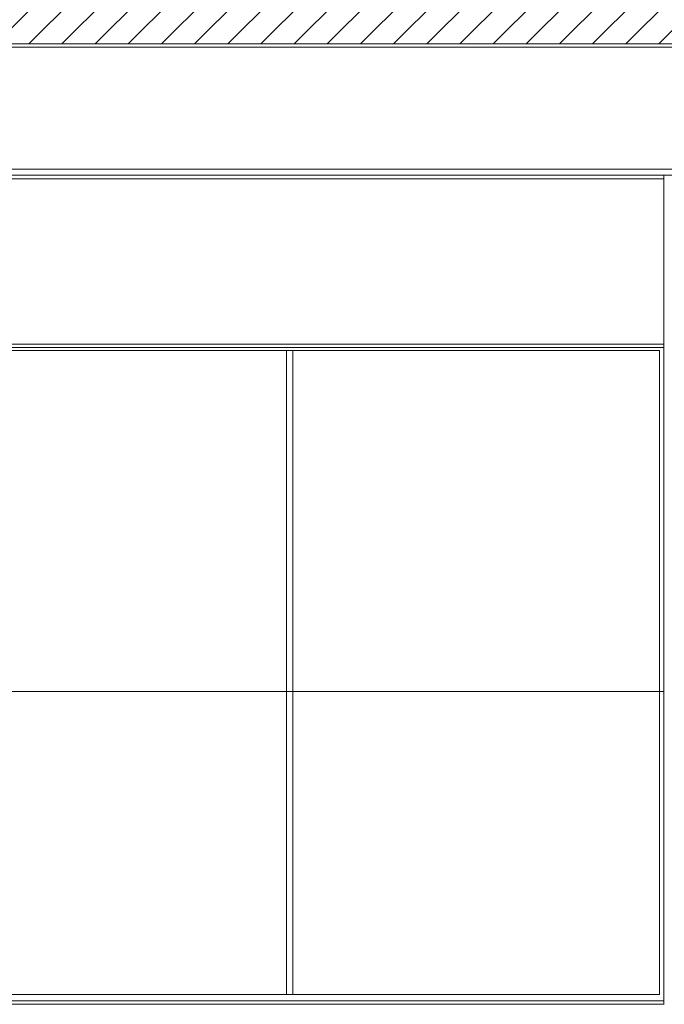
# Model space of a CAD drawing. Header units: millimetres. Extents: x 17009 to 157603, y -19950 to 21829.
# Tile 147 of 208: x 50184 to 52245, y 13519 to 16668. Entities that reach past the tile are written whole.
import ezdxf

# ---------------------------------------------------------------- set-up
doc = ezdxf.new("R2010")
doc.units = ezdxf.units.MM
doc.header["$MEASUREMENT"] = 0
for name, color, linetype in [('01-STR_Dalles.ARCHI', 7, 'Continuous'), ('02-CCO_Montants cloisons démontables.ARCHI', 7, 'Continuous'), ('04-SOE_Cloisons .ARCHI', 7, 'Continuous'), ('04-SOE_Faux Plafond.ARCHI', 7, 'Continuous')]:
    doc.layers.add(name, color=color, linetype=linetype)

# ---------------------------------------------------------------- blocks, each defined once
blk = doc.blocks.new('Élément de coupe_78_1')
at = {"layer": '01-STR_Dalles.ARCHI', "linetype": 'Continuous', "lineweight": 0, "true_color": 0x000000}
h = blk.add_hatch(dxfattribs=at)
h.set_pattern_fill('Hachure_simple_0001', color=18, style=0, pattern_type=2)
h.set_pattern_definition([(45, (0, 0), (-53.03301, 53.03301), [])])
h.paths.add_polyline_path([(30243.7, 16590), (76016, 16590), (76016, 16810), (30243.7, 16810)])
at = {"layer": '01-STR_Dalles.ARCHI', "color": 7, "linetype": 'Continuous', "lineweight": 5}
blk.add_line((76016, 16590), (30462.5, 16590), dxfattribs=at)
blk = doc.blocks.new('Élément de coupe_179_1')
at = {"layer": '04-SOE_Cloisons .ARCHI', "color": 7, "linetype": 'Continuous', "lineweight": 5}
blk.add_line((52243.7, 13519), (52243.7, 13518.6), dxfattribs=at)
blk = doc.blocks.new('Élément de coupe_403_1')
at = {"layer": '04-SOE_Cloisons .ARCHI', "color": 7, "linetype": 'Continuous', "lineweight": 5}
for p, q in [((52243.7, 16170), (52243.7, 13530)), ((52243.7, 13530), (52243.7, 13519))]:
    blk.add_line(p, q, dxfattribs=at)
blk = doc.blocks.new('Élément de coupe_486_1')
at = {"layer": '04-SOE_Faux Plafond.ARCHI', "color": 7, "linetype": 'Continuous', "lineweight": 5}
for p, q in [((58056.7, 16580), (47432.7, 16580)), ((58056.7, 16190), (47432.7, 16190)), ((58056.7, 16170), (47432.7, 16170))]:
    blk.add_line(p, q, dxfattribs=at)
blk = doc.blocks.new('Élément de coupe_869_1')
at = {"layer": '02-CCO_Montants cloisons démontables.ARCHI', "color": 7, "linetype": 'Continuous', "lineweight": 5}
blk.add_line((52230, 13550), (52230, 15610), dxfattribs=at)
blk = doc.blocks.new('Élément de coupe_870_1')
at = {"layer": '02-CCO_Montants cloisons démontables.ARCHI', "color": 7, "linetype": 'Continuous', "lineweight": 5}
for p, q in [((49845.1, 15630), (51047.1, 15630)), ((49845.1, 15610), (51037.1, 15610))]:
    blk.add_line(p, q, dxfattribs=at)
blk = doc.blocks.new('Élément de coupe_871_1')
at = {"layer": '02-CCO_Montants cloisons démontables.ARCHI', "color": 7, "linetype": 'Continuous', "lineweight": 5}
for p, q in [((49891.3, 13550), (49845.1, 13550)), ((50084.3, 13550), (49939, 13550)), ((51037.1, 13550), (50131.9, 13550)), ((49914.1, 13530), (49845.1, 13530)), ((50107, 13530), (49916.2, 13530)), ((51047.1, 13530), (50109.1, 13530))]:
    blk.add_line(p, q, dxfattribs=at)
blk = doc.blocks.new('Élément de coupe_893_1')
at = {"layer": '02-CCO_Montants cloisons démontables.ARCHI', "color": 7, "linetype": 'Continuous', "lineweight": 5}
for p, q in [((51037.1, 13550), (51037.1, 15610)), ((51047.1, 15610), (51037.1, 15610)), ((51057.1, 13550), (51057.1, 15610)), ((51037.1, 13550), (51047.1, 13550))]:
    blk.add_line(p, q, dxfattribs=at)
blk = doc.blocks.new('Élément de coupe_936_1')
at = {"layer": '04-SOE_Cloisons .ARCHI', "color": 7, "linetype": 'Continuous', "lineweight": 5}
for p, q in [((47467, 16159), (52243.7, 16159)), ((47467, 16159), (47467, 15619)), ((47467, 15619), (52243.7, 15619)), ((47467, 15619), (47467, 14519)), ((47467, 14519), (48574.6, 14519)), ((47467, 14519), (47467, 13530)), ((48633.2, 14519), (49443, 14519)), ((49501.5, 14519), (52243.7, 14519)), ((47243, 13530), (47243, 13519)), ((47243, 13519), (52243.7, 13519)), ((47443, 13530), (47443, 13530))]:
    blk.add_line(p, q, dxfattribs=at)
blk = doc.blocks.new('Élément de coupe_937_1')
at = {"layer": '02-CCO_Montants cloisons démontables.ARCHI', "color": 7, "linetype": 'Continuous', "lineweight": 5}
for p, q in [((51047.1, 15630), (52243.7, 15630)), ((51047.1, 15610), (52230, 15610))]:
    blk.add_line(p, q, dxfattribs=at)
blk = doc.blocks.new('Élément de coupe_941_1')
at = {"layer": '02-CCO_Montants cloisons démontables.ARCHI', "color": 7, "linetype": 'Continuous', "lineweight": 5}
for p, q in [((52230, 13550), (51047.1, 13550)), ((52243.7, 13530), (51047.1, 13530))]:
    blk.add_line(p, q, dxfattribs=at)

msp = doc.modelspace()

# ---------------------------------------------------------------- block references
at = {"layer": '01-STR_Dalles.ARCHI', "lineweight": 0}
msp.add_blockref('Élément de coupe_78_1', (0, 0), dxfattribs=at)
at = {"layer": '02-CCO_Montants cloisons démontables.ARCHI', "lineweight": 0}
for name in ['Élément de coupe_870_1', 'Élément de coupe_937_1', 'Élément de coupe_893_1', 'Élément de coupe_869_1', 'Élément de coupe_871_1', 'Élément de coupe_941_1']:
    msp.add_blockref(name, (0, 0), dxfattribs=at)
at = {"layer": '04-SOE_Cloisons .ARCHI', "lineweight": 0}
for name in ['Élément de coupe_936_1', 'Élément de coupe_403_1', 'Élément de coupe_179_1']:
    msp.add_blockref(name, (0, 0), dxfattribs=at)
at = {"layer": '04-SOE_Faux Plafond.ARCHI', "lineweight": 0}
msp.add_blockref('Élément de coupe_486_1', (0, 0), dxfattribs=at)

doc.saveas('drawing.dxf')
